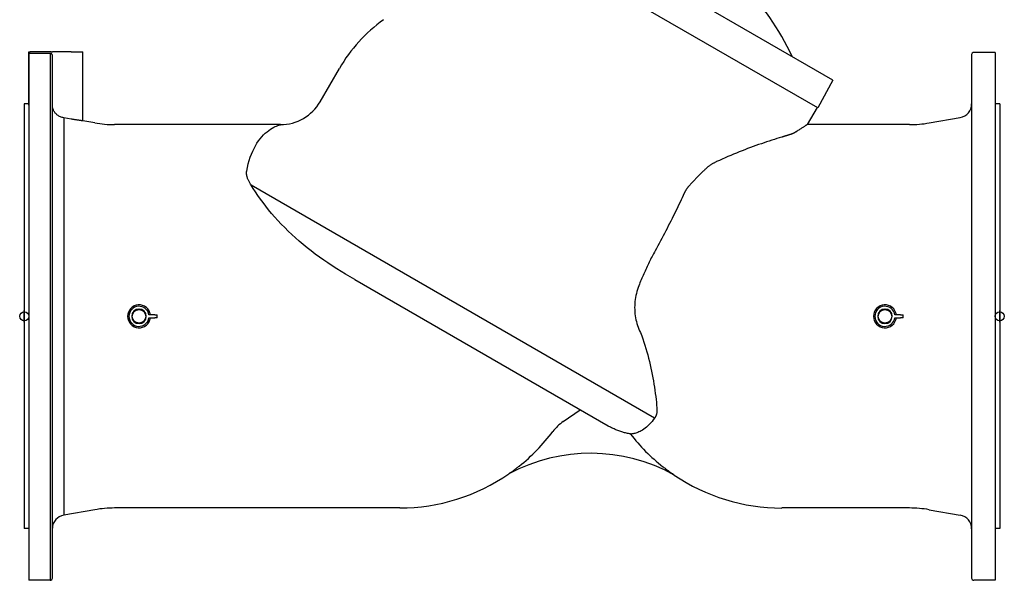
# Model space of a CAD drawing. Header units: millimetres. Extents: x 2362 to 7999, y 1118 to 3138.
# Tile 1 of 21: x 2362 to 3220, y 1558 to 2047. Entities that reach past the tile are written whole.
import ezdxf

# ---------------------------------------------------------------- set-up
doc = ezdxf.new("R2010")
doc.units = ezdxf.units.MM
doc.layers.add('DETAIL', color=2, linetype='Continuous')
doc.layers.add('ORIGIN', color=6, linetype='Continuous')

msp = doc.modelspace()

# ---------------------------------------------------------------- linework, layer by layer
at = {"layer": 'DETAIL'}
for p, q in [((3070.62, 1993.98), (2725.94, 2192.98)), ((3057.5, 1969.8), (2711.57, 2169.52)), ((2370.03, 2018.71), (2371.03, 2018.71)), ((2370.03, 1972.23), (2370.03, 2018.71)), ((2370.03, 2017.42), (2370.03, 1558.21)), ((2389.58, 2018.71), (2371.03, 2018.71)), ((2388.53, 2017.34), (2371.03, 2017.34)), ((2388.53, 2017.34), (2388.53, 1558.21)), ((2389.58, 2018.71), (2390.58, 2018.71)), ((2400.53, 2018.71), (2390.58, 2018.71)), ((2407.03, 2018.71), (2400.53, 2018.71)), ((2407.03, 2018.71), (2417.03, 2018.71)), ((2417.03, 1958.56), (2417.03, 2018.71)), ((3212.03, 2018.21), (3193.53, 2018.21)), ((3212.03, 2018.21), (3212.03, 1558.21)), ((2390.53, 1560.19), (2390.53, 2015.41)), ((3191.53, 2016.22), (3191.53, 1560.2)), ((2623.88, 1975.21), (2640.58, 2004.12)), ((3070.62, 1993.98), (3057.5, 1969.8)), ((2366.03, 1973.21), (2366.03, 1603.21)), ((2370.03, 1973.21), (2366.03, 1973.21)), ((3056.87, 1970.16), (3048.24, 1955.21)), ((3216.03, 1973.21), (3212.03, 1973.21)), ((3216.03, 1973.21), (3216.03, 1603.21)), ((2400.45, 1961.19), (2400.45, 1614.93)), ((2407.03, 1960.03), (2400.53, 1961.18)), ((2427.42, 1956.73), (2417.03, 1958.56)), ((3154.65, 1956.73), (3181.62, 1961.48)), ((2589.33, 1955.21), (2444.78, 1955.21)), ((3057.1, 1955.21), (3048.24, 1955.21)), ((3137.29, 1955.21), (3057.1, 1955.21)), ((2915.29, 1699.6), (2563.65, 1902.62)), ((2653.97, 1820.22), (2874.79, 1692.73)), ((2479.66, 1789.46), (2474.69, 1789.46)), ((2474.69, 1786.96), (2479.66, 1786.96)), ((2479.66, 1789.46), (2481.76, 1789.46)), ((2481.76, 1786.96), (2479.66, 1786.96)), ((2481.76, 1786.96), (2481.76, 1789.46)), ((3129.66, 1789.46), (3124.69, 1789.46)), ((3124.69, 1786.96), (3129.66, 1786.96)), ((3129.66, 1789.46), (3131.76, 1789.46)), ((3131.76, 1786.96), (3129.66, 1786.96)), ((3131.76, 1786.96), (3131.76, 1789.46)), ((2835.68, 1696.58), (2850.34, 1706.85)), ((2427.42, 1619.69), (2400.45, 1614.93)), ((2693.17, 1621.21), (2444.78, 1621.21)), ((3057.1, 1621.21), (3026.03, 1621.21)), ((3137.29, 1621.21), (3057.1, 1621.21)), ((3154.65, 1619.69), (3181.62, 1614.93)), ((2370.03, 1603.21), (2366.03, 1603.21)), ((3216.03, 1603.21), (3212.03, 1603.21)), ((2388.53, 1558.21), (2370.03, 1558.21)), ((3212.03, 1558.21), (3193.53, 1558.21))]:
    msp.add_line(p, q, dxfattribs=at)
at = {"layer": 'DETAIL', "flags": 128}
for points in [[(2371.03, 2017.34), (2370.97, 2017.34), (2370.91, 2017.34), (2370.84, 2017.34), (2370.78, 2017.34), (2370.72, 2017.34), (2370.65, 2017.34), (2370.59, 2017.34), (2370.54, 2017.35), (2370.48, 2017.35), (2370.43, 2017.35), (2370.38, 2017.36), (2370.33, 2017.36), (2370.29, 2017.36), (2370.25, 2017.37), (2370.21, 2017.37), (2370.17, 2017.38), (2370.14, 2017.38), (2370.11, 2017.39), (2370.09, 2017.39), (2370.07, 2017.4), (2370.06, 2017.4), (2370.04, 2017.41), (2370.04, 2017.41), (2370.03, 2017.42)], [(2389.58, 2017.05), (2389.54, 2017.07), (2389.5, 2017.1), (2389.46, 2017.12), (2389.42, 2017.14), (2389.38, 2017.16), (2389.34, 2017.17), (2389.3, 2017.19), (2389.25, 2017.21), (2389.21, 2017.22), (2389.17, 2017.24), (2389.13, 2017.25), (2389.08, 2017.26), (2389.04, 2017.27), (2388.99, 2017.28), (2388.94, 2017.29), (2388.9, 2017.3), (2388.85, 2017.31), (2388.8, 2017.32), (2388.76, 2017.32), (2388.71, 2017.33), (2388.67, 2017.33), (2388.62, 2017.33), (2388.58, 2017.34), (2388.53, 2017.34)], [(2390.53, 2015.41), (2390.53, 2015.46), (2390.53, 2015.52), (2390.53, 2015.58), (2390.52, 2015.64), (2390.51, 2015.71), (2390.5, 2015.78), (2390.48, 2015.85), (2390.47, 2015.92), (2390.44, 2015.99), (2390.42, 2016.07), (2390.39, 2016.14), (2390.35, 2016.22), (2390.31, 2016.3), (2390.26, 2016.38), (2390.21, 2016.45), (2390.16, 2016.53), (2390.1, 2016.6), (2390.04, 2016.68), (2389.97, 2016.74), (2389.9, 2016.81), (2389.83, 2016.88), (2389.75, 2016.94), (2389.66, 2016.99), (2389.58, 2017.05)], [(2370.03, 1972.23), (2370.03, 1972.23), (2370.03, 1972.23), (2370.03, 1972.23), (2370.03, 1972.23), (2370.03, 1972.23), (2370.03, 1972.23), (2370.03, 1972.23), (2370.03, 1972.23), (2370.03, 1972.23), (2370.03, 1972.23), (2370.03, 1972.23), (2370.03, 1972.23), (2370.03, 1972.23), (2370.03, 1972.23), (2370.03, 1972.23), (2370.03, 1972.23), (2370.03, 1972.23), (2370.03, 1972.23), (2370.03, 1972.23), (2370.03, 1972.23), (2370.03, 1972.23), (2370.03, 1972.23), (2370.03, 1972.23), (2370.03, 1972.23)], [(2390.58, 1971.08), (2390.57, 1971.1), (2390.57, 1971.14), (2390.57, 1971.17), (2390.57, 1971.2), (2390.56, 1971.23), (2390.56, 1971.26), (2390.56, 1971.29), (2390.56, 1971.32), (2390.55, 1971.35), (2390.55, 1971.38), (2390.55, 1971.41), (2390.55, 1971.44), (2390.55, 1971.47), (2390.55, 1971.51), (2390.54, 1971.54), (2390.54, 1971.57), (2390.54, 1971.6), (2390.54, 1971.63), (2390.54, 1971.66), (2390.54, 1971.7), (2390.54, 1971.73), (2390.54, 1971.76), (2390.54, 1971.79), (2390.53, 1971.82)], [(2400.45, 1961.19), (2399.69, 1961.34), (2398.95, 1961.52), (2398.23, 1961.75), (2397.53, 1962.02), (2396.86, 1962.33), (2396.23, 1962.67), (2395.62, 1963.04), (2395.05, 1963.44), (2394.51, 1963.86), (2393.99, 1964.32), (2393.51, 1964.8), (2393.05, 1965.31), (2392.63, 1965.84), (2392.24, 1966.4), (2391.9, 1966.96), (2391.6, 1967.52), (2391.35, 1968.06), (2391.15, 1968.58), (2390.98, 1969.07), (2390.85, 1969.55), (2390.74, 1969.99), (2390.67, 1970.39), (2390.61, 1970.76), (2390.58, 1971.08)], [(2400.53, 1961.18), (2400.53, 1961.18), (2400.53, 1961.18), (2400.52, 1961.18), (2400.52, 1961.18), (2400.52, 1961.18), (2400.51, 1961.18), (2400.51, 1961.18), (2400.51, 1961.18), (2400.5, 1961.18), (2400.5, 1961.18), (2400.5, 1961.18), (2400.49, 1961.18), (2400.49, 1961.19), (2400.49, 1961.19), (2400.48, 1961.19), (2400.48, 1961.19), (2400.47, 1961.19), (2400.47, 1961.19), (2400.47, 1961.19), (2400.46, 1961.19), (2400.46, 1961.19), (2400.46, 1961.19), (2400.45, 1961.19), (2400.45, 1961.19)], [(2417.03, 1958.56), (2417.01, 1958.56), (2416.95, 1958.57), (2416.84, 1958.58), (2416.69, 1958.6), (2416.5, 1958.62), (2416.26, 1958.65), (2415.99, 1958.68), (2415.67, 1958.72), (2415.31, 1958.77), (2414.93, 1958.82), (2414.52, 1958.87), (2414.08, 1958.93), (2413.62, 1958.99), (2413.12, 1959.06), (2412.58, 1959.14), (2412.02, 1959.22), (2411.44, 1959.31), (2410.83, 1959.4), (2410.21, 1959.5), (2409.58, 1959.6), (2408.94, 1959.7), (2408.3, 1959.81), (2407.66, 1959.92), (2407.03, 1960.03)], [(2559.83, 1914.81), (2560.49, 1918), (2561.24, 1921.06), (2562.08, 1924.01), (2563, 1926.83), (2564, 1929.52), (2565.08, 1932.08), (2566.23, 1934.5), (2567.45, 1936.8), (2568.74, 1938.96), (2570.1, 1940.98), (2571.51, 1942.87), (2572.97, 1944.62), (2574.48, 1946.23), (2576.03, 1947.71), (2577.61, 1949.06), (2579.17, 1950.24), (2580.68, 1951.26), (2582.13, 1952.14), (2583.49, 1952.88), (2584.75, 1953.49), (2585.88, 1953.99), (2586.88, 1954.39), (2587.71, 1954.7), (2588.39, 1954.93), (2588.9, 1955.1), (2589.19, 1955.19)], [(2589.19, 1955.19), (2589.19, 1955.19), (2589.2, 1955.19), (2589.2, 1955.19), (2589.2, 1955.19), (2589.21, 1955.19), (2589.21, 1955.2), (2589.22, 1955.2), (2589.22, 1955.2), (2589.23, 1955.2), (2589.23, 1955.2), (2589.24, 1955.2), (2589.24, 1955.2), (2589.25, 1955.2), (2589.25, 1955.2), (2589.26, 1955.2), (2589.26, 1955.2), (2589.27, 1955.2), (2589.28, 1955.2), (2589.28, 1955.21), (2589.29, 1955.21), (2589.29, 1955.21), (2589.3, 1955.21), (2589.31, 1955.21), (2589.31, 1955.21)], [(3038.78, 1949.07), (3038.57, 1948.93), (3038.36, 1948.8), (3038.14, 1948.67), (3037.93, 1948.54), (3037.71, 1948.42), (3037.49, 1948.3), (3037.27, 1948.17), (3037.04, 1948.06), (3036.81, 1947.94), (3036.59, 1947.82), (3036.35, 1947.71), (3036.12, 1947.6), (3035.89, 1947.5), (3035.65, 1947.39), (3035.42, 1947.29), (3035.18, 1947.19), (3034.94, 1947.09), (3034.7, 1947), (3034.45, 1946.91), (3034.21, 1946.82), (3033.97, 1946.74), (3033.72, 1946.65), (3033.47, 1946.57), (3033.23, 1946.5)], [(3048.24, 1955.21), (3048.22, 1955.2), (3048.17, 1955.16), (3048.09, 1955.11), (3047.97, 1955.03), (3047.82, 1954.94), (3047.64, 1954.82), (3047.42, 1954.68), (3047.17, 1954.51), (3046.88, 1954.33), (3046.56, 1954.12), (3046.21, 1953.9), (3045.83, 1953.65), (3045.41, 1953.38), (3044.96, 1953.08), (3044.48, 1952.77), (3043.96, 1952.44), (3043.42, 1952.08), (3042.84, 1951.71), (3042.23, 1951.32), (3041.6, 1950.9), (3040.93, 1950.47), (3040.24, 1950.02), (3039.52, 1949.55), (3038.78, 1949.07)], [(3026.03, 1944.31), (3023.94, 1943.68), (3021.81, 1943.02), (3019.64, 1942.34), (3017.44, 1941.64), (3015.2, 1940.91), (3012.93, 1940.16), (3010.63, 1939.39), (3008.31, 1938.6), (3005.96, 1937.79), (3003.59, 1936.95), (3001.2, 1936.09), (2998.79, 1935.21), (2996.37, 1934.31), (2993.94, 1933.38), (2991.49, 1932.44), (2989.04, 1931.47), (2986.58, 1930.48), (2984.11, 1929.47), (2981.64, 1928.44), (2979.17, 1927.39), (2976.7, 1926.32), (2974.23, 1925.23), (2971.76, 1924.12), (2969.29, 1922.98)], [(3033.23, 1946.5), (3032.94, 1946.41), (3032.65, 1946.32), (3032.36, 1946.23), (3032.07, 1946.14), (3031.77, 1946.05), (3031.48, 1945.96), (3031.19, 1945.87), (3030.89, 1945.78), (3030.59, 1945.69), (3030.3, 1945.6), (3030, 1945.51), (3029.7, 1945.42), (3029.4, 1945.33), (3029.1, 1945.24), (3028.79, 1945.14), (3028.49, 1945.05), (3028.19, 1944.96), (3027.88, 1944.87), (3027.58, 1944.78), (3027.27, 1944.68), (3026.96, 1944.59), (3026.65, 1944.5), (3026.34, 1944.4), (3026.03, 1944.31)], [(2969.29, 1922.98), (2968.81, 1922.76), (2968.34, 1922.52), (2967.87, 1922.28), (2967.4, 1922.04), (2966.94, 1921.79), (2966.48, 1921.53), (2966.03, 1921.26), (2965.58, 1921), (2965.14, 1920.72), (2964.7, 1920.45), (2964.27, 1920.16), (2963.84, 1919.87), (2963.42, 1919.58), (2963.01, 1919.29), (2962.6, 1918.98), (2962.19, 1918.68), (2961.79, 1918.37), (2961.4, 1918.06), (2961.02, 1917.74), (2960.64, 1917.42), (2960.27, 1917.1), (2959.9, 1916.78), (2959.54, 1916.45), (2959.19, 1916.12)], [(2563.65, 1902.62), (2563.26, 1903.22), (2562.9, 1903.81), (2562.55, 1904.4), (2562.22, 1904.98), (2561.92, 1905.56), (2561.63, 1906.13), (2561.37, 1906.7), (2561.12, 1907.25), (2560.89, 1907.8), (2560.69, 1908.35), (2560.5, 1908.88), (2560.33, 1909.41), (2560.19, 1909.92), (2560.06, 1910.43), (2559.95, 1910.92), (2559.86, 1911.41), (2559.79, 1911.88), (2559.74, 1912.34), (2559.7, 1912.78), (2559.69, 1913.22), (2559.7, 1913.64), (2559.72, 1914.04), (2559.76, 1914.43), (2559.83, 1914.81)], [(2959.19, 1916.12), (2958.65, 1915.61), (2958.12, 1915.09), (2957.58, 1914.57), (2957.04, 1914.05), (2956.5, 1913.53), (2955.96, 1913), (2955.42, 1912.47), (2954.88, 1911.93), (2954.34, 1911.39), (2953.8, 1910.85), (2953.25, 1910.3), (2952.71, 1909.75), (2952.17, 1909.2), (2951.62, 1908.64), (2951.08, 1908.08), (2950.53, 1907.52), (2949.99, 1906.95), (2949.44, 1906.38), (2948.89, 1905.81), (2948.35, 1905.23), (2947.8, 1904.65), (2947.25, 1904.06), (2946.71, 1903.48), (2946.16, 1902.89)], [(2653.97, 1820.22), (2650.01, 1822.53), (2646.08, 1824.87), (2642.18, 1827.26), (2638.3, 1829.68), (2634.47, 1832.15), (2630.67, 1834.67), (2626.92, 1837.23), (2623.23, 1839.84), (2619.6, 1842.5), (2616.03, 1845.2), (2612.52, 1847.96), (2609.08, 1850.76), (2605.7, 1853.62), (2602.38, 1856.53), (2599.15, 1859.49), (2596, 1862.47), (2592.94, 1865.49), (2589.97, 1868.54), (2587.09, 1871.62), (2584.3, 1874.72), (2581.59, 1877.85), (2578.98, 1881), (2576.47, 1884.15), (2574.08, 1887.28), (2571.79, 1890.39), (2569.6, 1893.49), (2567.52, 1896.56), (2565.54, 1899.6), (2563.65, 1902.62)], [(2946.16, 1902.89), (2945.89, 1902.59), (2945.63, 1902.29), (2945.37, 1901.99), (2945.11, 1901.69), (2944.86, 1901.39), (2944.61, 1901.08), (2944.37, 1900.78), (2944.14, 1900.47), (2943.9, 1900.16), (2943.68, 1899.85), (2943.46, 1899.53), (2943.24, 1899.22), (2943.03, 1898.9), (2942.82, 1898.59), (2942.62, 1898.27), (2942.43, 1897.95), (2942.24, 1897.63), (2942.05, 1897.32), (2941.88, 1897), (2941.7, 1896.67), (2941.53, 1896.35), (2941.37, 1896.03), (2941.22, 1895.71), (2941.06, 1895.39)], [(2941.06, 1895.39), (2940.19, 1893.49), (2939.29, 1891.56), (2938.38, 1889.61), (2937.45, 1887.65), (2936.5, 1885.65), (2935.54, 1883.64), (2934.56, 1881.61), (2933.56, 1879.56), (2932.54, 1877.49), (2931.51, 1875.41), (2930.47, 1873.31), (2929.4, 1871.19), (2928.33, 1869.06), (2927.23, 1866.92), (2926.13, 1864.77), (2925.01, 1862.61), (2923.89, 1860.44), (2922.75, 1858.28), (2921.61, 1856.11), (2920.45, 1853.94), (2919.29, 1851.76), (2918.12, 1849.59), (2916.94, 1847.42), (2915.75, 1845.25)], [(2915.75, 1845.25), (2915.08, 1844.02), (2914.41, 1842.78), (2913.75, 1841.53), (2913.1, 1840.29), (2912.45, 1839.04), (2911.81, 1837.79), (2911.18, 1836.53), (2910.56, 1835.28), (2909.94, 1834.02), (2909.33, 1832.76), (2908.72, 1831.49), (2908.12, 1830.23), (2907.53, 1828.96), (2906.95, 1827.69), (2906.38, 1826.42), (2905.81, 1825.14), (2905.25, 1823.87), (2904.69, 1822.59), (2904.15, 1821.31), (2903.61, 1820.04), (2903.08, 1818.76), (2902.55, 1817.48), (2902.03, 1816.19), (2901.52, 1814.91)], [(2901.52, 1814.91), (2900.91, 1813.26), (2900.35, 1811.59), (2899.84, 1809.89), (2899.4, 1808.18), (2899.01, 1806.44), (2898.68, 1804.69), (2898.41, 1802.93), (2898.19, 1801.15), (2898.04, 1799.37), (2897.95, 1797.58), (2897.92, 1795.8), (2897.95, 1794.02), (2898.04, 1792.25), (2898.2, 1790.49), (2898.41, 1788.74), (2898.68, 1787.01), (2899.02, 1785.29), (2899.41, 1783.59), (2899.87, 1781.92), (2900.38, 1780.28), (2900.95, 1778.68), (2901.58, 1777.11), (2902.27, 1775.58), (2903.01, 1774.1)], [(2466.08, 1794.56), (2466.08, 1794.55), (2466.08, 1794.55), (2466.07, 1794.54), (2466.07, 1794.53), (2466.07, 1794.53), (2466.07, 1794.52), (2466.06, 1794.52), (2466.06, 1794.52), (2466.05, 1794.51), (2466.04, 1794.51), (2466.04, 1794.51), (2466.03, 1794.51), (2466.02, 1794.51), (2466.01, 1794.51), (2466.01, 1794.51), (2466, 1794.52), (2465.99, 1794.52), (2465.99, 1794.52), (2465.99, 1794.53), (2465.98, 1794.53), (2465.98, 1794.54), (2465.98, 1794.55), (2465.98, 1794.55), (2465.98, 1794.56)], [(3116.08, 1794.56), (3116.08, 1794.55), (3116.08, 1794.55), (3116.07, 1794.54), (3116.07, 1794.53), (3116.07, 1794.53), (3116.07, 1794.52), (3116.06, 1794.52), (3116.06, 1794.52), (3116.05, 1794.51), (3116.04, 1794.51), (3116.03, 1794.51), (3116.03, 1794.51), (3116.02, 1794.51), (3116.01, 1794.51), (3116.01, 1794.51), (3116, 1794.52), (3115.99, 1794.52), (3115.99, 1794.52), (3115.99, 1794.53), (3115.98, 1794.53), (3115.98, 1794.54), (3115.98, 1794.55), (3115.98, 1794.55), (3115.98, 1794.56)], [(2903.01, 1774.1), (2903.01, 1774.09), (2903.01, 1774.09), (2903.01, 1774.08), (2903.02, 1774.08), (2903.02, 1774.07), (2903.02, 1774.07), (2903.02, 1774.06), (2903.03, 1774.06), (2903.03, 1774.05), (2903.03, 1774.05), (2903.03, 1774.04), (2903.03, 1774.04), (2903.04, 1774.03), (2903.04, 1774.03), (2903.04, 1774.02), (2903.04, 1774.02), (2903.05, 1774.01), (2903.05, 1774), (2903.05, 1774), (2903.05, 1773.99), (2903.06, 1773.99), (2903.06, 1773.98), (2903.06, 1773.98), (2903.06, 1773.97)], [(2903.06, 1773.97), (2904.07, 1771.29), (2905.04, 1768.56), (2905.97, 1765.81), (2906.86, 1763.03), (2907.72, 1760.22), (2908.54, 1757.4), (2909.33, 1754.56), (2910.08, 1751.71), (2910.79, 1748.85), (2911.46, 1745.98), (2912.1, 1743.13), (2912.7, 1740.29), (2913.26, 1737.47), (2913.79, 1734.67), (2914.29, 1731.89), (2914.74, 1729.14), (2915.17, 1726.42), (2915.56, 1723.73), (2915.93, 1721.07), (2916.26, 1718.45), (2916.56, 1715.87), (2916.84, 1713.34), (2917.09, 1710.85), (2917.31, 1708.42)], [(2917.31, 1708.42), (2917.34, 1707.97), (2917.37, 1707.53), (2917.38, 1707.09), (2917.38, 1706.65), (2917.37, 1706.22), (2917.35, 1705.79), (2917.32, 1705.37), (2917.28, 1704.95), (2917.23, 1704.54), (2917.17, 1704.14), (2917.1, 1703.75), (2917.02, 1703.37), (2916.93, 1702.99), (2916.82, 1702.63), (2916.71, 1702.27), (2916.59, 1701.93), (2916.46, 1701.59), (2916.32, 1701.27), (2916.17, 1700.96), (2916.01, 1700.66), (2915.85, 1700.37), (2915.67, 1700.1), (2915.48, 1699.84), (2915.29, 1699.6)], [(2915.29, 1699.6), (2914.18, 1698.05), (2913.04, 1696.59), (2911.86, 1695.22), (2910.66, 1693.94), (2909.45, 1692.75), (2908.25, 1691.68), (2907.06, 1690.73), (2905.91, 1689.88), (2904.78, 1689.14), (2903.68, 1688.49), (2902.62, 1687.93), (2901.6, 1687.45), (2900.64, 1687.05), (2899.72, 1686.71), (2898.86, 1686.43), (2898.06, 1686.21), (2897.32, 1686.04), (2896.64, 1685.9), (2896, 1685.8), (2895.43, 1685.72), (2894.96, 1685.67), (2894.59, 1685.63), (2894.35, 1685.62), (2894.27, 1685.61)], [(2894.21, 1685.68), (2893.38, 1685.83), (2892.54, 1686), (2891.7, 1686.18), (2890.86, 1686.37), (2890.01, 1686.57), (2889.16, 1686.79), (2888.31, 1687.02), (2887.47, 1687.27), (2886.62, 1687.53), (2885.78, 1687.8), (2884.94, 1688.08), (2884.11, 1688.38), (2883.28, 1688.69), (2882.46, 1689.01), (2881.65, 1689.34), (2880.84, 1689.68), (2880.04, 1690.04), (2879.26, 1690.4), (2878.48, 1690.77), (2877.72, 1691.15), (2876.96, 1691.54), (2876.23, 1691.93), (2875.5, 1692.33), (2874.79, 1692.73)], [(2797.23, 1657.59), (2796.86, 1657.3), (2796.48, 1657), (2796.11, 1656.71), (2795.74, 1656.42), (2795.37, 1656.13), (2795, 1655.85), (2794.64, 1655.57), (2794.28, 1655.3), (2793.92, 1655.03), (2793.57, 1654.76), (2793.23, 1654.5), (2792.89, 1654.25), (2792.56, 1654.01), (2792.24, 1653.77), (2791.93, 1653.54), (2791.63, 1653.32), (2791.34, 1653.11), (2790.97, 1652.84), (2790.49, 1652.5), (2789.96, 1652.12), (2789.43, 1651.74), (2788.96, 1651.41), (2788.59, 1651.15), (2788.39, 1651.01)], [(2932.36, 1649.95), (2932.28, 1650.01), (2932.11, 1650.12), (2931.91, 1650.26), (2931.67, 1650.42), (2931.39, 1650.61), (2931.08, 1650.83), (2930.73, 1651.07), (2930.36, 1651.33), (2929.96, 1651.61), (2929.55, 1651.9), (2929.12, 1652.2), (2928.69, 1652.51), (2928.24, 1652.83), (2927.77, 1653.18), (2927.29, 1653.53), (2926.78, 1653.9), (2926.27, 1654.28), (2925.74, 1654.68), (2925.21, 1655.08), (2924.67, 1655.49), (2924.12, 1655.91), (2923.58, 1656.33), (2923.03, 1656.75), (2922.49, 1657.18)]]:
    msp.add_lwpolyline(points, dxfattribs=at)
at = {"layer": 'DETAIL'}
for centre in [(2466.03, 1788.21), (3116.03, 1788.21)]:
    msp.add_circle(centre, 5.85, dxfattribs=at)
for centre, radius, start, end in [((2852.66, 1932.78), 199.91, 24.12302, 46.70754), ((2758.86, 1935.79), 136.6, 125.74713, 149.98504), ((3193.53, 2016.22), 1.99, 89.72092, 180), ((2589.2, 1995.28), 40.07, 270.18868, 329.94003), ((3179.53, 1973.3), 12, 280.00887, 359.69104), ((2445.3, 2061.09), 105.88, 260.27802, 269.72165), ((3137.21, 2056.1), 100.89, 270.04455, 279.95609), ((2466.03, 1788.21), 10, 7.18076, 352.81924), ((2466.03, 1788.21), 8.75, 8.21321, 351.78679), ((2466.03, 1788.21), 6.35, 90.51432, 89.61203), ((3116.03, 1788.21), 10, 7.18076, 352.81924), ((3116.03, 1788.21), 8.75, 8.21321, 351.78679), ((3116.03, 1788.21), 6.35, 90.51432, 89.61203), ((2859.02, 1663.41), 40.56, 125.12564, 142.93857), ((2693.17, 1788.21), 167, 308.54367, 323.06413), ((3026.03, 1788.2), 167, 217.87284, 231.68342), ((2859.4, 1518.89), 150, 60.89852, 118.25877), ((2693.17, 1788.21), 167, 270, 304.7625), ((3026.03, 1788.2), 167, 235.87953, 270.00032), ((2402.27, 1603.33), 11.74, 98.92362, 178.8171), ((2445.3, 1515.33), 105.88, 90.27835, 99.72198), ((3137.21, 1520.32), 100.89, 80.04391, 89.95545), ((3179.53, 1603.11), 12, 0.30896, 79.99113), ((2388.56, 1560.19), 1.98, 269.38998, 0), ((3193.53, 1560.2), 1.99, 180, 270.27908)]:
    msp.add_arc(centre, radius, start, end, dxfattribs=at)
at = {"layer": 'ORIGIN'}
for p, q in [((2366.03, 1783.21), (2366.03, 1793.21)), ((3216.03, 1783.21), (3216.03, 1793.21))]:
    msp.add_line(p, q, dxfattribs=at)
for centre in [(2366.03, 1788.21), (3216.03, 1788.21)]:
    msp.add_circle(centre, 4, dxfattribs=at)

doc.saveas('drawing.dxf')
